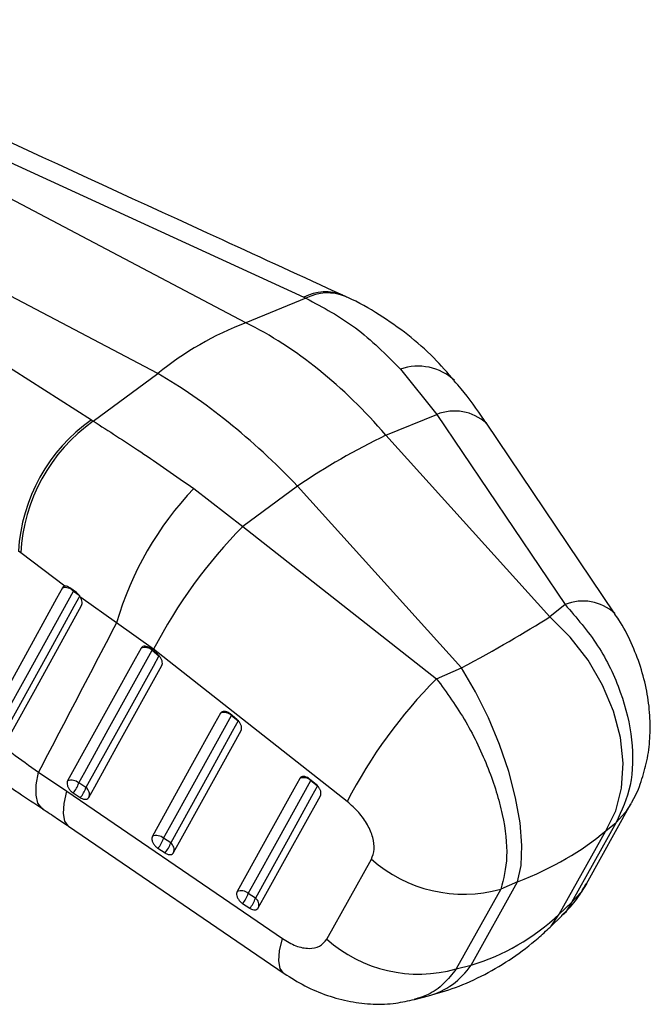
# Model space of a CAD drawing. Extents: x 43 to 342, y 12 to 285.
# Tile 3 of 38: x 174 to 201, y 12 to 54. Entities that reach past the tile are written whole.
import ezdxf

# ---------------------------------------------------------------- set-up
doc = ezdxf.new("R2010")
doc.units = 0
doc.layers.get('0').update_dxf_attribs({"linetype": 'CONTINUOUS'})

msp = doc.modelspace()

# ---------------------------------------------------------------- linework, layer by layer
at = {"color": 7, "linetype": 'CONTINUOUS'}
for p, q in [((160.5116, 53.5577), (186.1082, 41.7937)), ((183.6521, 40.7142), (159.6483, 53.3499)), ((179.9179, 38.5584), (155.914, 51.1942)), ((155.3059, 50.5525), (177.1027, 36.5949)), ((186.2009, 41.7509), (183.6521, 40.7142)), ((186.1082, 41.7937), (186.2009, 41.7509)), ((187.8713, 41.8269), (187.715, 41.8997)), ((177.1821, 36.5444), (179.9179, 38.5584)), ((190.203, 38.7486), (191.7427, 36.8259)), ((189.5846, 35.9481), (191.7427, 36.8259)), ((191.7427, 36.8259), (197.1802, 28.7718)), ((177.1027, 36.5949), (177.1821, 36.5444)), ((196.5298, 28.246), (189.5846, 35.9481)), ((181.4447, 33.6925), (183.5294, 32.0845)), ((185.8457, 33.7897), (183.5294, 32.0845)), ((192.7909, 26.0876), (185.8457, 33.7897)), ((183.5294, 32.0845), (191.7354, 25.6286)), ((174.1152, 30.9581), (174.0147, 31.0358)), ((175.9845, 29.55), (174.1152, 30.9581)), ((176.4682, 29.2777), (176.1867, 29.4823)), ((178.1692, 27.9978), (176.6498, 29.0653)), ((197.1802, 28.7718), (196.5298, 28.246)), ((179.7419, 26.8786), (178.1692, 27.9978)), ((179.9073, 26.662), (179.6239, 26.8945)), ((179.6836, 26.8329), (179.9669, 26.6003)), ((187.9472, 20.4225), (179.7419, 26.8786)), ((191.7354, 25.6286), (192.7909, 26.0876)), ((183.2688, 23.903), (182.9854, 24.1356)), ((183.0451, 24.074), (183.3284, 23.8414)), ((174.8625, 21.6623), (176.0686, 20.8586)), ((186.6301, 21.1441), (186.3468, 21.3766)), ((186.4065, 21.315), (186.6898, 21.0825)), ((176.8726, 21.0111), (176.5698, 21.2086)), ((176.3309, 20.7857), (176.6337, 20.5882)), ((198.0858, 16.9362), (199.9762, 20.3213)), ((176.1372, 19.3815), (185.27, 13.1391)), ((199.3448, 19.5327), (197.4544, 16.1476)), ((198.9074, 19.1791), (199.3448, 19.5327)), ((180.4646, 18.668), (180.1618, 18.8655)), ((196.9342, 15.6464), (198.9074, 19.1791)), ((179.9228, 18.4426), (180.2256, 18.2451)), ((187.0809, 14.5945), (188.9723, 17.9819)), ((194.4588, 16.7121), (192.5663, 13.3257)), ((193.1953, 13.488), (195.1686, 17.0207)), ((195.1686, 17.0207), (194.4588, 16.7121)), ((184.0566, 16.325), (183.7538, 16.5225)), ((183.5149, 16.0996), (183.8177, 15.9021)), ((197.4544, 16.1476), (196.9342, 15.6464)), ((196.5444, 15.0978), (197.04, 15.5752)), ((192.5663, 13.3257), (193.1953, 13.488)), ((190.8007, 12.0301), (191.3959, 12.1837))]:
    msp.add_line(p, q, dxfattribs=at)
at = {"color": 8, "linetype": 'CONTINUOUS'}
for p, q in [((176.3408, 29.3383), (176.345, 29.3749)), ((176.3408, 29.3383), (176.5836, 29.1641)), ((179.6883, 26.8423), (179.6836, 26.8329)), ((183.0498, 24.0834), (183.0451, 24.074)), ((186.4112, 21.3244), (186.4065, 21.315))]:
    msp.add_line(p, q, dxfattribs=at)
at = {"color": 7, "linetype": 'CONTINUOUS', "flags": 128}
for points in [[(199.2849, 28.3984), (199.268, 28.4236), (193.8478, 36.4521)], [(175.8741, 29.4751), (175.6269, 29.0266), (174.6311, 27.2202), (172.6832, 23.6859)], [(173.1495, 23.5461), (173.3984, 23.9979), (174.394, 25.8051), (176.3408, 29.3383)], [(176.613, 29.1429), (176.3639, 28.691), (175.3674, 26.8833), (173.4175, 23.3455)], [(173.4881, 22.936), (173.7335, 23.3809), (174.7309, 25.1884), (176.6873, 28.7334)], [(198.9074, 19.1791), (199.3277, 20.0315), (199.5755, 20.9956), (199.6434, 22.0424), (199.5292, 23.1404), (199.2365, 24.2567), (198.774, 25.3577), (198.1556, 26.4102), (197.4, 27.3827), (196.5298, 28.246)], [(179.2119, 26.9207), (178.9615, 26.4685), (177.9601, 24.6597), (176.0982, 21.2965)], [(176.5698, 21.2086), (176.8202, 21.6608), (177.8216, 23.4697), (179.6836, 26.8329)], [(179.9669, 26.6003), (179.7166, 26.1481), (178.7152, 24.3392), (176.8726, 21.0111)], [(176.9945, 20.5997), (177.2448, 21.0519), (178.2462, 22.8607), (180.0887, 26.1888)], [(195.1686, 17.0207), (195.3163, 17.7158), (195.3521, 18.5575), (195.2751, 19.5206), (195.0873, 20.5762), (194.7946, 21.6925), (194.4057, 22.8359), (193.9323, 23.9721), (193.3886, 25.067), (192.7909, 26.0876)], [(182.5734, 24.1618), (182.3231, 23.7096), (181.3218, 21.9009), (179.6901, 18.9533)], [(180.1618, 18.8655), (180.4121, 19.3177), (181.4134, 21.1265), (183.0451, 24.074)], [(183.3284, 23.8414), (183.0781, 23.3892), (182.0768, 21.5805), (180.4646, 18.668)], [(180.5864, 18.2566), (180.8367, 18.7087), (181.838, 20.5175), (183.4502, 23.4299)], [(185.9348, 21.4029), (185.6845, 20.9507), (184.6834, 19.1421), (183.2821, 16.6102)], [(183.7538, 16.5225), (184.0041, 16.9746), (185.0051, 18.7833), (186.4065, 21.315)], [(186.6898, 21.0825), (186.4396, 20.6303), (185.4385, 18.8217), (184.0566, 16.325)], [(176.0686, 20.8586), (184.1288, 15.3486), (185.2014, 14.6154)], [(184.1785, 15.9135), (184.4287, 16.3656), (185.4297, 18.1743), (186.8115, 20.671)]]:
    msp.add_lwpolyline(points, dxfattribs=at)
at = {"color": 8, "linetype": 'CONTINUOUS', "flags": 128}
for points in [[(175.0439, 20.1099), (175.0012, 20.1391), (174.8373, 20.357), (174.7585, 20.6904), (174.767, 21.1297), (174.8625, 21.6623)], [(176.1365, 19.3814), (176.1211, 19.3925), (175.9752, 19.596), (175.9172, 19.9149), (175.9486, 20.3398), (176.0686, 20.8586)], [(199.9747, 20.3187), (199.7499, 19.9742), (199.3448, 19.5327)], [(198.086, 16.9365), (197.8594, 16.5889), (197.4544, 16.1476)], [(196.5444, 15.0978), (196.5904, 15.1438), (196.9342, 15.6464)], [(185.2691, 13.1393), (185.2541, 13.1501), (185.1082, 13.3535), (185.0501, 13.6721), (185.0815, 14.0968), (185.2014, 14.6154)]]:
    msp.add_lwpolyline(points, dxfattribs=at)
at = {"color": 8, "linetype": 'CONTINUOUS'}
for centre, radius, start, end in [((187.0246, 40.0849), 1.939, 67.69173, 118.20282), ((187.1177, 40.0123), 1.9655, 67.41872, 117.80318), ((190.9476, 36.6112), 2.2634, 46.81313, 109.20434), ((192.4996, 34.9741), 2.0005, 47.63825, 112.23156), ((197.9371, 26.9232), 1.9976, 47.50875, 112.26704), ((190.5277, 15.275), 3.2109, 285.68761, 326.18399)]:
    msp.add_arc(centre, radius, start, end, dxfattribs=at)
at = {"color": 7, "linetype": 'CONTINUOUS'}
for centre, radius, start, end in [((188.5583, 27.9034), 13.7181, 110.95534, 129.03929), ((181.2859, 30.634), 7.2823, 125.06038, 176.83725), ((181.4166, 30.5847), 7.3109, 125.39425, 177.0719), ((202.167, 9.8348), 28.9865, 115.72662, 124.26801), ((191.5538, 24.0888), 13.9437, 136.46833, 163.71918), ((198.561, 17.1678), 21.1768, 135.21992, 152.70586), ((175.9913, 29.0103), 0.4794, 43.18095, 104.15072), ((179.3763, 26.4935), 0.4578, 47.84634, 111.04709), ((206.7589, 10.7157), 21.1684, 135.21159, 152.70638), ((182.7378, 23.7346), 0.4578, 47.84549, 111.0494), ((176.2626, 20.8692), 0.4578, 47.8508, 111.0536), ((186.0992, 20.9756), 0.4578, 47.84639, 111.05062), ((175.4805, 21.5452), 1.1401, 318.23146, 342.83196), ((175.7832, 21.3477), 1.1402, 318.23311, 342.83066), ((176.6781, 20.7297), 0.3421, 337.65199, 55.33693), ((179.8546, 18.5261), 0.4578, 47.85267, 111.05754), ((179.0725, 19.202), 1.14, 318.23256, 342.8341), ((179.3753, 19.0045), 1.14, 318.2329, 342.83421), ((180.27, 18.3866), 0.3421, 337.65303, 55.33742), ((192.8766, 22.364), 5.8691, 228.29943, 285.63866), ((183.4466, 16.1831), 0.4578, 47.85541, 111.06414), ((182.6645, 16.8589), 1.14, 318.23578, 342.83637), ((182.9673, 16.6614), 1.14, 318.23619, 342.83677), ((183.862, 16.0436), 0.3421, 337.65231, 55.33981), ((190.9841, 18.9773), 5.8689, 228.31249, 285.63934)]:
    msp.add_arc(centre, radius, start, end, dxfattribs=at)
for centre, major_axis, ratio, start_param, end_param in [((182.3359, 24.4376), (-7.3834, 16.8817), 0.6712032, 5.1400174, 5.6082048), ((182.3359, 24.4376), (-10.649, 15.0355), 0.4711444, 5.0214004, 5.4895879), ((184.9742, 24.4301), (14.56, 6.5708), 0.122315, 5.2229907, 5.5720565), ((184.9742, 24.4301), (16.2986, -1.0326), 0.5449096, 5.4221601, 5.771226), ((187.579, 29.0935), (-6.7085, 15.2034), 0.7461178, 3.0477796, 3.3968455)]:
    msp.add_ellipse(centre, major_axis=major_axis, ratio=ratio, start_param=start_param, end_param=end_param, dxfattribs=at)
for points, knots in [([(187.76, 41.8792), (186.0592, 42.6604), (177.5888, 46.5512), (169.1231, 50.4439), (162.3572, 53.555)], [0, 0, 0, 0, 0.20079556, 1, 1, 1, 1]), ([(186.2009, 41.7509), (186.9197, 41.3679), (188.3799, 40.5899), (189.5891, 39.3687), (190.203, 38.7486)], [0, 0, 0, 0, 0.492279, 1, 1, 1, 1]), ([(192.4834, 38.2609), (192.2014, 38.5881), (191.5976, 39.2888), (190.5259, 40.2238), (189.305, 41.0715), (188.4054, 41.6053), (187.9053, 41.8075), (187.8696, 41.8219)], [0, 0, 0, 0, 0.2187701, 0.46839449, 0.72242438, 0.98022747, 1, 1, 1, 1]), ([(193.8468, 36.4491), (193.8188, 36.4919), (193.4799, 37.0091), (193.0332, 37.626), (192.5826, 38.1435), (192.4863, 38.2541)], [0, 0, 0, 0, 0.0662622, 0.8004492, 1, 1, 1, 1]), ([(177.1821, 36.5444), (177.8393, 36.1259), (179.1743, 35.2756), (180.6801, 34.2256), (181.4447, 33.6925)], [0, 0, 0, 0, 0.492279, 1, 1, 1, 1]), ([(175.9845, 29.55), (175.9637, 29.5453), (175.9175, 29.5348), (175.8895, 29.4963), (175.8741, 29.4751)], [0, 0, 0, 0, 0.4504915, 1, 1, 1, 1]), ([(176.1867, 29.4823), (176.1561, 29.5014), (176.0927, 29.5411), (176.0242, 29.5534), (175.9904, 29.5505), (175.9845, 29.55)], [0, 0, 0, 0, 0.4349785, 0.900753, 1, 1, 1, 1]), ([(176.6498, 29.0653), (176.6269, 29.1027), (176.5811, 29.1774), (176.5125, 29.2445), (176.4743, 29.2732), (176.4682, 29.2777)], [0, 0, 0, 0, 0.4572614, 0.9144493, 1, 1, 1, 1]), ([(176.6873, 28.7334), (176.6975, 28.7593), (176.7183, 28.8126), (176.7088, 28.9213), (176.6789, 29.0092), (176.6544, 29.0564), (176.6498, 29.0653)], [0, 0, 0, 0, 0.29763209, 0.61261259, 0.92728721, 1, 1, 1, 1]), ([(197.1802, 28.7718), (197.6684, 28.2107), (198.6347, 27.1), (199.6025, 25.0671), (200.0856, 23.014), (200.0532, 21.0468), (199.5804, 20.0363), (199.3448, 19.5327)], [0, 0, 0, 0, 0.2028593, 0.4015609, 0.5986205, 0.7999995, 1, 1, 1, 1]), ([(199.9646, 20.3207), (199.9919, 20.3631), (200.1819, 20.658), (200.4201, 21.2734), (200.6747, 22.1579), (200.7956, 23.1013), (200.7951, 24.0906), (200.6624, 25.1131), (200.3991, 26.1496), (199.9951, 27.1661), (199.6179, 27.9234), (199.335, 28.3038), (199.2715, 28.3892)], [0, 0, 0, 0, 0.0178647, 0.1242805, 0.2323456, 0.3453155, 0.4605061, 0.5814188, 0.7060522, 0.8318042, 0.9622515, 1, 1, 1, 1]), ([(178.1692, 27.9978), (177.5786, 26.8676), (176.4753, 24.7566), (175.3741, 22.6439), (174.8625, 21.6623)], [0, 0, 0, 0, 0.5353793, 1, 1, 1, 1]), ([(179.6239, 26.8945), (179.5952, 26.9157), (179.5319, 26.9623), (179.428, 27.0013), (179.3284, 27.0066), (179.253, 26.9777), (179.2244, 26.938), (179.2119, 26.9207)], [0, 0, 0, 0, 0.1801807, 0.3974954, 0.6148182, 0.8321312, 1, 1, 1, 1]), ([(180.0887, 26.1888), (180.0889, 26.1892), (180.1025, 26.2141), (180.1183, 26.2736), (180.1048, 26.3807), (180.0559, 26.494), (179.9856, 26.5917), (179.9302, 26.6415), (179.9073, 26.662)], [0, 0, 0, 0, 0.0030798, 0.215172, 0.4272632, 0.6393548, 0.8514438, 1, 1, 1, 1]), ([(191.7354, 25.6286), (192.1649, 25.0336), (193.0151, 23.8559), (193.9782, 21.8203), (194.5849, 19.8385), (194.7996, 18.014), (194.5721, 17.1451), (194.4588, 16.7121)], [0, 0, 0, 0, 0.2028593, 0.4015609, 0.5986205, 0.7999995, 1, 1, 1, 1]), ([(170.7215, 24.9788), (171.3439, 24.4187), (172.6029, 23.2859), (174.1037, 22.2075), (174.8625, 21.6623)], [0, 0, 0, 0, 0.4943866, 1, 1, 1, 1]), ([(182.9854, 24.1356), (182.9567, 24.1567), (182.8934, 24.2034), (182.7895, 24.2424), (182.6899, 24.2477), (182.6144, 24.2188), (182.5858, 24.1791), (182.5734, 24.1618)], [0, 0, 0, 0, 0.1801914, 0.3975031, 0.6148238, 0.832136, 1, 1, 1, 1]), ([(183.4502, 23.4299), (183.4605, 23.4573), (183.4812, 23.512), (183.4663, 23.6205), (183.4184, 23.7333), (183.348, 23.8319), (183.2921, 23.8821), (183.2688, 23.903)], [0, 0, 0, 0, 0.2120972, 0.4241926, 0.6362877, 0.8483785, 1, 1, 1, 1]), ([(171.3913, 22.7768), (171.8105, 22.4394), (172.6419, 21.7701), (173.8719, 20.8765), (174.7009, 20.3365), (175.0452, 20.1122)], [0, 0, 0, 0, 0.3728261, 0.7395135, 1, 1, 1, 1]), ([(176.0982, 21.2965), (176.0881, 21.2701), (176.0675, 21.2164), (176.0811, 21.1096), (176.1278, 20.9964), (176.2052, 20.8886), (176.279, 20.8208), (176.3224, 20.7914), (176.3309, 20.7857)], [0, 0, 0, 0, 0.18582317, 0.37779161, 0.56976457, 0.76172688, 0.95370285, 1, 1, 1, 1]), ([(186.3468, 21.3766), (186.3181, 21.3978), (186.2547, 21.4444), (186.1508, 21.4834), (186.0513, 21.4887), (185.9758, 21.4598), (185.9472, 21.4202), (185.9348, 21.4029)], [0, 0, 0, 0, 0.180211, 0.3975284, 0.6148327, 0.8321512, 1, 1, 1, 1]), ([(186.8115, 20.671), (186.8215, 20.6967), (186.8419, 20.7497), (186.8292, 20.8557), (186.783, 20.9684), (186.7126, 21.0695), (186.6551, 21.1215), (186.6301, 21.1441)], [0, 0, 0, 0, 0.2010784, 0.4131635, 0.6252463, 0.8373319, 1, 1, 1, 1]), ([(176.6337, 20.5882), (176.66, 20.5728), (176.7221, 20.5367), (176.8203, 20.5124), (176.9132, 20.5223), (176.9687, 20.5589), (176.989, 20.591), (176.9945, 20.5997)], [0, 0, 0, 0, 0.17946302, 0.42292601, 0.66639227, 0.90986091, 1, 1, 1, 1]), ([(175.0303, 20.1144), (175.231, 19.9861), (175.6012, 19.7496), (175.9664, 19.4903), (176.1336, 19.3716)], [0, 0, 0, 0, 0.5423292, 1, 1, 1, 1]), ([(188.9723, 17.9819), (189.023, 18.1133), (189.1246, 18.3761), (189.0547, 18.8983), (188.8239, 19.4437), (188.4474, 19.9829), (188.1163, 20.2739), (187.9472, 20.4225)], [0, 0, 0, 0, 0.1973261, 0.3948328, 0.589882, 0.790498, 1, 1, 1, 1]), ([(179.6901, 18.9533), (179.68, 18.927), (179.6595, 18.8733), (179.673, 18.7665), (179.7198, 18.6533), (179.7972, 18.5455), (179.871, 18.4777), (179.9144, 18.4483), (179.9228, 18.4426)], [0, 0, 0, 0, 0.1858177, 0.3777879, 0.5697593, 0.7617322, 0.9537013, 1, 1, 1, 1]), ([(180.2256, 18.2451), (180.2519, 18.2298), (180.314, 18.1936), (180.4122, 18.1693), (180.5051, 18.1792), (180.5606, 18.2158), (180.5809, 18.2479), (180.5864, 18.2566)], [0, 0, 0, 0, 0.1791975, 0.4226579, 0.6661209, 0.9095885, 1, 1, 1, 1]), ([(197.028, 15.5883), (197.1312, 15.6832), (197.4547, 15.9806), (197.8069, 16.4422), (198.0086, 16.825), (198.0715, 16.9443)], [0, 0, 0, 0, 0.2438474, 0.7643083, 1, 1, 1, 1]), ([(183.2821, 16.6102), (183.272, 16.5839), (183.2515, 16.5303), (183.265, 16.4236), (183.3117, 16.3104), (183.3891, 16.2026), (183.4629, 16.1347), (183.5064, 16.1053), (183.5149, 16.0996)], [0, 0, 0, 0, 0.1855088, 0.3774803, 0.5694501, 0.7614182, 0.9533863, 1, 1, 1, 1]), ([(183.8177, 15.9021), (183.8219, 15.8994), (183.8613, 15.8741), (183.9392, 15.8388), (184.0418, 15.8257), (184.1284, 15.8485), (184.1619, 15.892), (184.1785, 15.9135)], [0, 0, 0, 0, 0.0290881, 0.2726957, 0.5162894, 0.7599055, 1, 1, 1, 1]), ([(191.3959, 12.1837), (191.777, 12.2949), (192.5943, 12.5333), (193.7883, 13.0754), (194.9638, 13.7784), (195.8741, 14.4731), (196.3772, 14.942), (196.5444, 15.0978)], [0, 0, 0, 0, 0.1998071, 0.4284822, 0.656626, 0.8858856, 1, 1, 1, 1]), ([(185.2014, 14.6154), (185.3931, 14.5012), (185.777, 14.2727), (186.3336, 14.1679), (186.8095, 14.2556), (186.989, 14.4797), (187.0809, 14.5945)], [0, 0, 0, 0, 0.2534149, 0.5073704, 0.7476439, 1, 1, 1, 1]), ([(185.2742, 13.14), (185.5616, 12.9568), (186.1437, 12.5858), (187.0917, 12.1898), (188.0668, 11.9273), (189.0457, 11.8202), (189.9636, 11.8458), (190.5373, 11.9795), (190.7968, 12.04)], [0, 0, 0, 0, 0.1746724, 0.3536898, 0.5281739, 0.6960044, 0.8624924, 1, 1, 1, 1])]:
    msp.add_open_spline(points, degree=3, knots=knots, dxfattribs=at)
at = {"color": 8, "linetype": 'CONTINUOUS'}
for points, knots in [([(197.4544, 16.1476), (197.3508, 15.9465), (197.2369, 15.7254), (197.0506, 15.5943), (197.0337, 15.5825)], [0, 0, 0, 0, 0.90955649, 1, 1, 1, 1]), ([(192.5663, 13.3257), (192.3966, 13.1075), (192.052, 12.6644), (191.4449, 12.2376), (190.9939, 12.1015), (190.7964, 12.042)], [0, 0, 0, 0, 0.3528638, 0.7166601, 1, 1, 1, 1])]:
    msp.add_open_spline(points, degree=3, knots=knots, dxfattribs=at)

doc.saveas('drawing.dxf')
